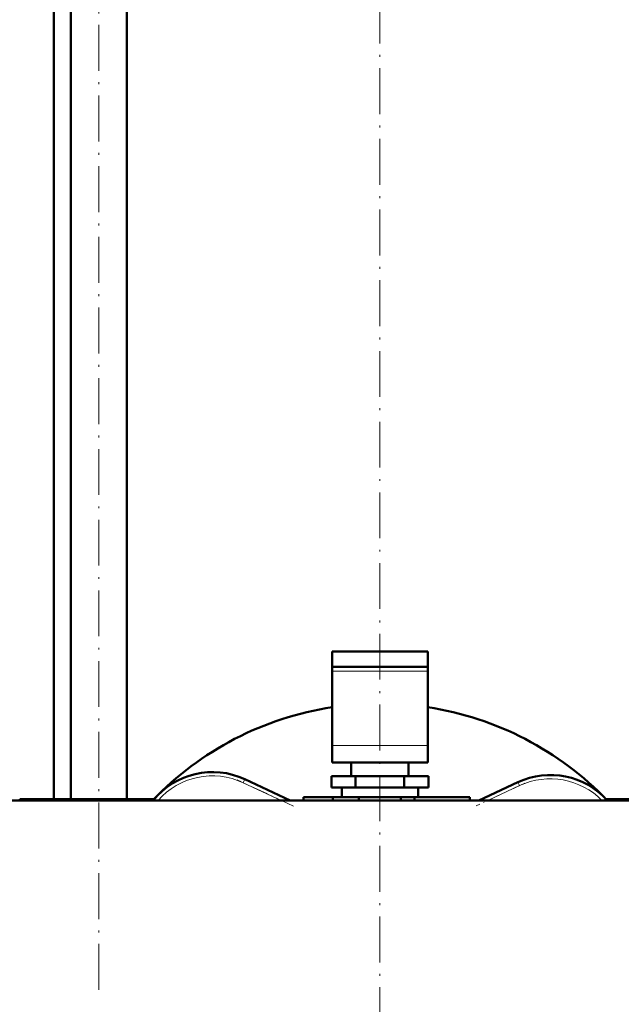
# Model space of a CAD drawing. Extents: x -2073 to 2460, y -1948 to 865.
# Tile 63 of 83: x 552 to 710, y -412 to -155. Entities that reach past the tile are written whole.
import ezdxf

# ---------------------------------------------------------------- set-up
doc = ezdxf.new("R2010")
doc.units = 0
doc.linetypes.add('DASHDOT', pattern=[18.5, 12, -3, 0.5, -3])

msp = doc.modelspace()

# ---------------------------------------------------------------- linework, layer by layer
at = {"color": 7, "linetype": 'DASHDOT', "lineweight": 18}
for p, q in [((573.03, -408.52), (573.03, 190.28)), ((646.57, 184.13), (646.57, -568.87))]:
    msp.add_line(p, q, dxfattribs=at)
at = {"color": 7, "lineweight": 50}
for p, q in [((565.73, -358.62), (565.73, 93.38)), ((580.33, -358.62), (580.33, 93.38)), ((561.22, -358.62), (561.22, 77.38)), ((634.07, -320.02), (634.07, -324.02)), ((646.57, -320.02), (634.07, -320.02)), ((659.07, -320.02), (646.57, -320.02)), ((659.07, -320.02), (659.07, -324.02)), ((634.07, -325.19), (634.07, -324.02)), ((646.57, -324.02), (634.07, -324.02)), ((659.07, -324.02), (646.57, -324.02)), ((659.07, -325.19), (659.07, -324.02)), ((634.07, -344.63), (634.07, -325.19)), ((659.07, -344.63), (659.07, -325.19)), ((634.07, -344.63), (634.07, -349.02)), ((659.07, -344.63), (659.07, -349.02)), ((634.07, -349.02), (659.07, -349.02)), ((639.07, -352.62), (639.07, -349.02)), ((654.07, -349.02), (654.07, -352.62)), ((640.21, -352.62), (633.86, -352.62)), ((633.86, -355.62), (633.86, -352.62)), ((652.92, -352.62), (640.21, -352.62)), ((640.21, -355.62), (640.21, -352.62)), ((659.27, -352.62), (652.92, -352.62)), ((652.92, -355.62), (652.92, -352.62)), ((659.27, -355.62), (659.27, -352.62)), ((611.21, -353.42), (623.12, -358.97)), ((672.43, -358.97), (682.69, -354.19)), ((626.57, -358.12), (634.24, -358.12)), ((626.57, -358.97), (626.57, -358.12)), ((640.21, -355.62), (633.86, -355.62)), ((641.07, -358.12), (634.24, -358.12)), ((634.24, -358.97), (634.24, -358.12)), ((636.57, -355.62), (636.57, -358.12)), ((636.57, -358.12), (646.57, -358.12)), ((652.92, -355.62), (640.21, -355.62)), ((641.07, -358.12), (652.07, -358.12)), ((641.07, -358.97), (641.07, -358.12)), ((646.57, -358.12), (656.57, -358.12)), ((655.63, -358.12), (652.07, -358.12)), ((652.07, -358.97), (652.07, -358.12)), ((659.27, -355.62), (652.92, -355.62)), ((655.63, -358.97), (655.63, -358.12)), ((655.63, -358.12), (670.07, -358.12)), ((656.57, -355.62), (656.57, -358.12)), ((670.07, -358.97), (670.07, -358.12)), ((413.52, -358.97), (868.57, -358.97)), ((554.61, -358.62), (552.32, -358.62)), ((552.32, -358.62), (552.32, -358.97)), ((556.95, -358.62), (554.61, -358.62)), ((574.32, -358.62), (556.95, -358.62)), ((587.4, -358.62), (574.32, -358.62)), ((718.81, -358.62), (705.73, -358.62))]:
    msp.add_line(p, q, dxfattribs=at)
at = {"color": 7, "lineweight": 18}
for p, q in [((634.07, -325.19), (659.07, -325.19)), ((634.07, -344.63), (659.07, -344.63)), ((611.21, -353.42), (610.79, -354.33)), ((620.75, -358.97), (610.79, -354.33)), ((683.11, -355.1), (674.8, -358.97)), ((682.69, -354.19), (683.11, -355.1)), ((556.95, -358.62), (556.95, -358.97)), ((574.32, -358.62), (574.32, -358.97))]:
    msp.add_line(p, q, dxfattribs=at)
at = {"color": 7, "linetype": 'DASHDOT', "lineweight": 18, "ltscale": 0.405685}
msp.add_line((623.92, -360.45), (609.21, -353.59), dxfattribs=at)
at = {"color": 7, "linetype": 'DASHDOT', "lineweight": 18, "ltscale": 0.351126}
msp.add_line((684.52, -354.44), (671.79, -360.37), dxfattribs=at)
at = {"color": 7, "lineweight": 50}
for centre, radius, start, end in [((646.57, -416.12), 82.5, 98.7148, 136.1538), ((646.57, -416.12), 82.5, 43.8462, 81.2853), ((602.76, -371.55), 20, 65, 141.0493), ((691.14, -372.31), 20, 41.8422, 115)]:
    msp.add_arc(centre, radius, start, end, dxfattribs=at)
at = {"color": 7, "lineweight": 18}
for centre, start, end in [((602.76, -371.55), 65, 138.5674), ((691.14, -372.31), 44.6031, 115)]:
    msp.add_arc(centre, 19, start, end, dxfattribs=at)

doc.saveas('drawing.dxf')
